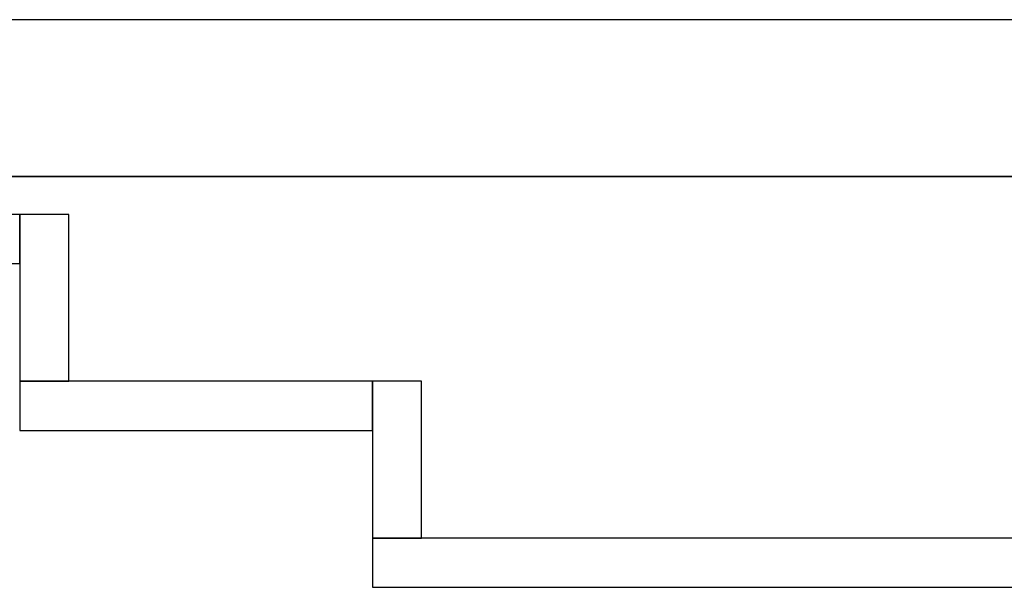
# Model space of a CAD drawing. Header units: metres. Extents: x 397.7 to 427.5, y 12.7 to 28.4.
# Tile 50 of 144: x 405.637 to 406.642, y 27.649 to 28.228. Entities that reach past the tile are written whole.
import ezdxf

# ---------------------------------------------------------------- set-up
doc = ezdxf.new("R2010")
doc.units = ezdxf.units.M
doc.layers.add('01_SUELOS', color=7, linetype='Continuous', lineweight=25, true_color=0x007f00)
doc.layers.add('A-WALL-____-MCUT', color=7, linetype='Continuous', lineweight=25)
doc.layers.add('A-WALL-____-OTLN', color=7, linetype='Continuous', lineweight=25)

# ---------------------------------------------------------------- blocks, each defined once
blk = doc.blocks.new('Family - Evans P3-156260-06_TEL_P3')
at = {"layer": 'A-WALL-____-MCUT', "color": 253, "true_color": 0xaaaaaa}
for p, q in [((0.17, 0.05), (0, 0.05)), ((0, 0.05), (0, 0)), ((0.17, 0), (0.17, 0.05)), ((0, 0), (0.17, 0))]:
    blk.add_line(p, q, dxfattribs=at)
at = {"layer": 'A-WALL-____-OTLN', "color": 253, "true_color": 0xaaaaaa}
for p, q in [((0.17, 0.05), (0, 0.05)), ((0, 0.05), (0, 0)), ((0.17, 0), (0.17, 0.05)), ((0, 0), (0.17, 0))]:
    blk.add_line(p, q, dxfattribs=at)
at = {"layer": 'A-WALL-____-OTLN', "color": 253, "lineweight": 18, "true_color": 0xaaaaaa}
blk.add_line((0, 0), (0.17, 0), dxfattribs=at)
blk = doc.blocks.new('Family - Evans P3-156328-06_TEL_P3')
at = {"layer": 'A-WALL-____-MCUT', "color": 253, "true_color": 0xaaaaaa}
for p, q in [((2.8905, 0.05), (0, 0.05)), ((0, 0.05), (0, 0)), ((0, 0), (2.8905, 0))]:
    blk.add_line(p, q, dxfattribs=at)
at = {"layer": 'A-WALL-____-OTLN', "color": 253, "true_color": 0xaaaaaa}
for p, q in [((2.8905, 0.05), (0, 0.05)), ((0, 0.05), (0, 0)), ((0, 0), (2.8905, 0))]:
    blk.add_line(p, q, dxfattribs=at)
at = {"layer": 'A-WALL-____-OTLN', "color": 253, "lineweight": 18, "true_color": 0xaaaaaa}
blk.add_line((0, 0), (2.8905, 0), dxfattribs=at)
blk = doc.blocks.new('Family - Evans P3-156349-06_TEL_P3')
at = {"layer": 'A-WALL-____-MCUT', "color": 253, "true_color": 0xaaaaaa}
for p, q in [((25.5877, 0.16), (0.0332, 0.16)), ((0, 0), (25.556, 0))]:
    blk.add_line(p, q, dxfattribs=at)
at = {"layer": 'A-WALL-____-OTLN', "color": 253, "true_color": 0xaaaaaa}
for p, q in [((25.5877, 0.16), (0.0332, 0.16)), ((0, 0), (25.556, 0))]:
    blk.add_line(p, q, dxfattribs=at)
at = {"layer": 'A-WALL-____-OTLN', "color": 253, "lineweight": 18, "true_color": 0xaaaaaa}
blk.add_line((0, 0), (25.556, 0), dxfattribs=at)
blk = doc.blocks.new('Family - Evans P3-156401-06_TEL_P3')
at = {"layer": 'A-WALL-____-MCUT', "color": 253, "true_color": 0xaaaaaa}
for p, q in [((0.16, 0.05), (0, 0.05)), ((0, 0.05), (0, 0)), ((0.16, 0), (0.16, 0.05)), ((0, 0), (0.16, 0))]:
    blk.add_line(p, q, dxfattribs=at)
at = {"layer": 'A-WALL-____-OTLN', "color": 253, "true_color": 0xaaaaaa}
for p, q in [((0.16, 0.05), (0, 0.05)), ((0, 0.05), (0, 0)), ((0.16, 0), (0.16, 0.05)), ((0, 0), (0.16, 0))]:
    blk.add_line(p, q, dxfattribs=at)
at = {"layer": 'A-WALL-____-OTLN', "color": 253, "lineweight": 18, "true_color": 0xaaaaaa}
blk.add_line((0, 0), (0.16, 0), dxfattribs=at)
blk = doc.blocks.new('Family - Paviment P3-156431-06_TEL_P3')
at = {"layer": '01_SUELOS', "color": 9, "true_color": 0xaad4aa}
for p, q in [((12.3536, 14.9577), (2.9635, 14.9576)), ((2.9635, 14.9576), (12.3536, 14.9577))]:
    blk.add_line(p, q, dxfattribs=at)
blk = doc.blocks.new('Family - Evans P3-156631-06_TEL_P3')
at = {"layer": 'A-WALL-____-MCUT', "color": 253, "true_color": 0xaaaaaa}
for p, q in [((0.36, 0.05), (0, 0.05)), ((0, 0.05), (0, 0)), ((0.36, 0), (0.36, 0.05)), ((0, 0), (0.36, 0))]:
    blk.add_line(p, q, dxfattribs=at)
at = {"layer": 'A-WALL-____-OTLN', "color": 253, "true_color": 0xaaaaaa}
for p, q in [((0.36, 0.05), (0, 0.05)), ((0, 0.05), (0, 0)), ((0.36, 0), (0.36, 0.05)), ((0, 0), (0.36, 0))]:
    blk.add_line(p, q, dxfattribs=at)
at = {"layer": 'A-WALL-____-OTLN', "color": 253, "lineweight": 18, "true_color": 0xaaaaaa}
blk.add_line((0, 0), (0.36, 0), dxfattribs=at)
blk = doc.blocks.new('Family - Evans P3-156789-06_TEL_P3')
at = {"layer": 'A-WALL-____-MCUT', "color": 253, "true_color": 0xaaaaaa}
for p, q in [((1.2, 0.05), (0, 0.05)), ((0, 0.05), (0, 0)), ((1.2, 0), (1.2, 0.05)), ((0, 0), (1.2, 0))]:
    blk.add_line(p, q, dxfattribs=at)
at = {"layer": 'A-WALL-____-OTLN', "color": 253, "true_color": 0xaaaaaa}
for p, q in [((1.2, 0.05), (0, 0.05)), ((0, 0.05), (0, 0)), ((1.2, 0), (1.2, 0.05)), ((0, 0), (1.2, 0))]:
    blk.add_line(p, q, dxfattribs=at)
at = {"layer": 'A-WALL-____-OTLN', "color": 253, "lineweight": 18, "true_color": 0xaaaaaa}
blk.add_line((0, 0), (1.2, 0), dxfattribs=at)
blk = doc.blocks.new('LONDR55-XX_ZZ-ARQ-CAA-M3D-Londres55_ifc-1-06_TEL_P3')
at = {"layer": '01_SUELOS', "color": 253, "lineweight": 18, "true_color": 0xaaaaaa}
blk.add_blockref('Family - Paviment P3-156431-06_TEL_P3', (398.2952, 13.1106), dxfattribs=at)
at = {"layer": 'A-WALL-____-OTLN', "color": 253, "lineweight": 18, "true_color": 0xaaaaaa}
for name, p, rotation in [('Family - Evans P3-156349-06_TEL_P3', (426.8464, 28.2282), 180), ('Family - Evans P3-156260-06_TEL_P3', (405.637, 28.0295), 270), ('Family - Evans P3-156401-06_TEL_P3', (405.997, 27.8595), 270)]:
    blk.add_blockref(name, p, dxfattribs=dict(at, rotation=rotation))
for name, p in [('Family - Evans P3-156789-06_TEL_P3', (404.437, 27.9795)), ('Family - Evans P3-156631-06_TEL_P3', (405.637, 27.8095)), ('Family - Evans P3-156328-06_TEL_P3', (405.997, 27.6495))]:
    blk.add_blockref(name, p, dxfattribs=at)

msp = doc.modelspace()

# ---------------------------------------------------------------- block references
at = {"lineweight": 5}
msp.add_blockref('LONDR55-XX_ZZ-ARQ-CAA-M3D-Londres55_ifc-1-06_TEL_P3', (0, 0), dxfattribs=at)

doc.saveas('drawing.dxf')
